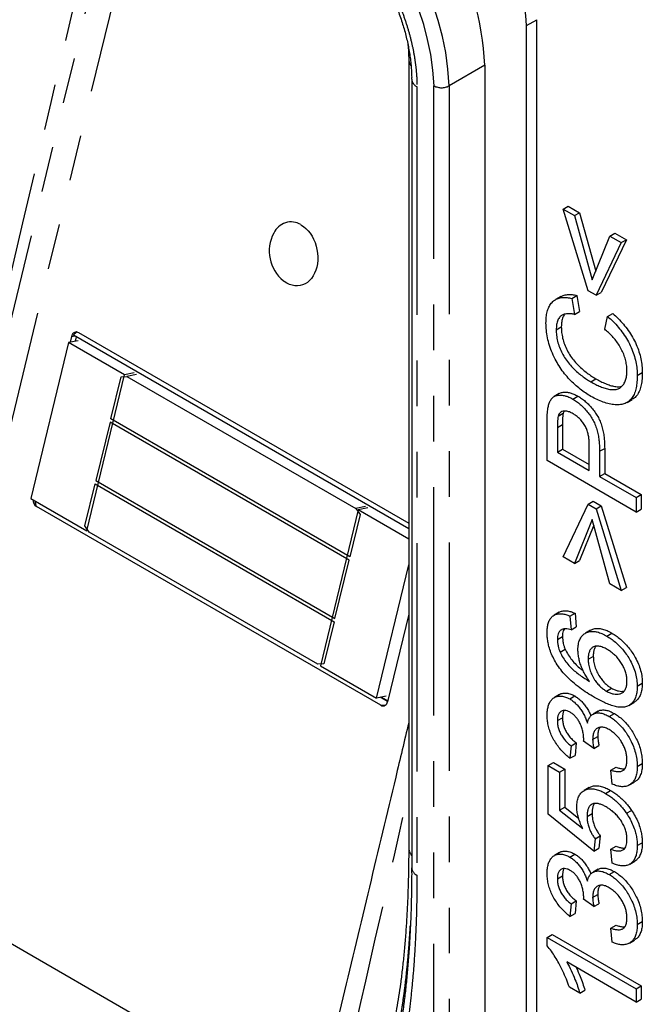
# Model space of a CAD drawing. Extents: x 5 to 844, y 5 to 589.
# Tile 16 of 25: x 307 to 324, y 415 to 443. Entities that reach past the tile are written whole.
import ezdxf

# ---------------------------------------------------------------- set-up
doc = ezdxf.new("R2010")
doc.units = 0
doc.linetypes.add('SLD-DURCHGEHEND', pattern=[0])
doc.linetypes.add('SLD-PHANTOM', pattern=[12.7, 6.35, -1.27, 1.27, -1.27, 1.27, -1.27])
doc.layers.get('0').update_dxf_attribs({"linetype": 'CONTINUOUS'})

msp = doc.modelspace()

# ---------------------------------------------------------------- linework, layer by layer
at = {"color": 7, "linetype": 'SLD-PHANTOM'}
for p, q in [((302.41, 418.335), (309.393, 447.184)), ((310.052, 447.043), (305.459, 428.067)), ((320.662, 442.706), (320.955, 442.863)), ((319.505, 441.594), (318.516, 441.023)), ((317.617, 441.002), (317.617, 419.064)), ((318.091, 410.811), (318.091, 441.023)), ((318.516, 441.023), (318.516, 410.811)), ((308.016, 434.055), (308.094, 434.07)), ((321.523, 431.518), (321.665, 431.6)), ((322.697, 430.858), (322.839, 430.94))]:
    msp.add_line(p, q, dxfattribs=at)
at = {"color": 7, "linetype": 'SLD-DURCHGEHEND'}
for p, q in [((320.662, 408.935), (320.662, 442.706)), ((320.955, 409.093), (320.955, 442.863)), ((317.388, 441.782), (317.388, 419.844)), ((319.505, 441.594), (319.505, 411.382)), ((317.471, 441.206), (317.471, 419.268)), ((321.682, 437.596), (321.823, 437.678)), ((321.823, 437.678), (322.141, 437.494)), ((322.38, 435.324), (321.682, 437.596)), ((321.682, 437.596), (321.999, 437.413)), ((321.999, 437.413), (322.141, 437.494)), ((321.999, 437.413), (322.491, 435.627)), ((322.141, 437.494), (322.589, 435.868)), ((322.983, 436.845), (323.124, 436.927)), ((323.124, 436.927), (323.442, 436.743)), ((322.491, 435.627), (322.983, 436.845)), ((323.3, 436.662), (322.602, 435.196)), ((323.442, 436.743), (322.744, 435.278)), ((322.983, 436.845), (323.3, 436.662)), ((323.3, 436.662), (323.442, 436.743)), ((322.602, 435.196), (322.38, 435.324)), ((322.602, 435.196), (322.744, 435.278)), ((321.615, 435.16), (321.474, 435.078)), ((321.925, 435.111), (322.067, 435.192)), ((321.925, 435.111), (322, 434.664)), ((322.067, 435.192), (322.142, 434.746)), ((322, 434.664), (322.142, 434.746)), ((322.921, 434.609), (323.062, 434.691)), ((322.839, 434.253), (322.921, 434.609)), ((308.204, 434.163), (317.388, 428.861)), ((321.492, 434.24), (321.633, 434.322)), ((307.923, 433.88), (306.874, 429.547)), ((308.192, 433.934), (307.923, 433.88)), ((309.479, 432.982), (307.923, 433.88)), ((307.976, 433.89), (308.016, 434.055)), ((317.388, 428.705), (308.062, 434.089)), ((308.138, 434.045), (308.107, 433.917)), ((309.748, 433.036), (309.479, 432.982)), ((323.744, 432.967), (323.886, 433.049)), ((308.43, 428.649), (309.479, 432.982)), ((309.102, 431.759), (309.386, 432.932)), ((309.386, 432.932), (309.549, 432.941)), ((309.818, 432.995), (309.549, 432.941)), ((309.549, 432.941), (315.913, 429.267)), ((322.455, 432.789), (322.597, 432.871)), ((321.576, 432.463), (321.435, 432.382)), ((321.949, 432.312), (322.091, 432.394)), ((323.465, 432.219), (323.607, 432.3)), ((321.545, 431.835), (321.687, 431.917)), ((321.713, 431.972), (321.687, 431.917)), ((309.08, 431.668), (308.687, 430.043)), ((315.727, 427.831), (309.08, 431.668)), ((315.749, 427.922), (309.102, 431.759)), ((321.238, 430.598), (321.238, 431.648)), ((321.523, 431.518), (321.523, 430.836)), ((321.665, 431.6), (321.665, 430.918)), ((321.523, 430.836), (321.665, 430.918)), ((321.523, 430.836), (322.412, 430.323)), ((321.665, 430.918), (322.412, 430.486)), ((322.412, 430.323), (322.412, 431.012)), ((322.697, 430.858), (322.697, 430.158)), ((322.839, 430.94), (322.839, 430.24)), ((323.713, 429.169), (321.238, 430.598)), ((308.687, 430.043), (315.334, 426.206)), ((322.697, 430.158), (322.839, 430.24)), ((322.697, 430.158), (323.713, 429.572)), ((322.839, 430.24), (323.854, 429.654)), ((308.381, 428.78), (308.665, 429.953)), ((308.665, 429.953), (315.312, 426.116)), ((306.874, 429.547), (308.43, 428.649)), ((322.38, 429.389), (322.522, 429.47)), ((322.522, 429.47), (322.744, 429.342)), ((323.713, 429.572), (323.854, 429.654)), ((323.713, 429.572), (323.713, 429.169)), ((323.854, 429.654), (323.854, 429.251)), ((316.614, 423.793), (307.032, 429.324)), ((315.984, 429.226), (314.935, 424.893)), ((316.182, 429.321), (315.913, 429.267)), ((315.913, 429.267), (316.033, 429.095)), ((316.253, 429.281), (315.984, 429.226)), ((317.388, 428.416), (315.984, 429.226)), ((321.682, 427.923), (322.38, 429.389)), ((322.38, 429.389), (322.602, 429.261)), ((322.602, 429.261), (322.744, 429.342)), ((322.602, 429.261), (323.3, 426.989)), ((322.744, 429.342), (323.442, 427.071)), ((323.713, 429.169), (323.854, 429.251)), ((316.033, 429.095), (315.749, 427.922)), ((322.491, 428.958), (321.999, 427.74)), ((322.983, 427.172), (322.491, 428.958)), ((308.5, 428.608), (308.381, 428.78)), ((308.467, 428.656), (308.43, 428.649)), ((322.535, 428.799), (322.141, 427.822)), ((314.864, 424.934), (308.5, 428.608)), ((315.334, 426.206), (315.727, 427.831)), ((321.999, 427.74), (321.682, 427.923)), ((321.999, 427.74), (322.141, 427.822)), ((316.491, 423.995), (317.388, 427.701)), ((323.3, 426.989), (322.983, 427.172)), ((323.3, 426.989), (323.442, 427.071)), ((317.388, 426.326), (316.799, 423.892)), ((321.575, 426.38), (321.433, 426.298)), ((321.872, 426.274), (322.014, 426.356)), ((321.872, 426.274), (321.904, 425.89)), ((322.014, 426.356), (322.046, 425.971)), ((315.312, 426.116), (315.028, 424.943)), ((321.904, 425.89), (322.046, 425.971)), ((321.523, 425.627), (321.665, 425.708)), ((322.447, 425.881), (322.305, 425.799)), ((322.898, 425.719), (323.039, 425.801)), ((321.597, 425.272), (321.738, 425.354)), ((322.38, 425.072), (322.522, 425.154)), ((315.028, 424.943), (314.864, 424.934)), ((314.935, 424.893), (316.491, 423.995)), ((322.891, 424.184), (323.033, 424.266)), ((323.744, 424.327), (323.886, 424.409)), ((316.76, 424.049), (316.491, 423.995)), ((316.801, 423.9), (316.598, 424.017)), ((316.628, 424.023), (316.805, 423.92)), ((321.583, 424.093), (321.441, 424.012)), ((321.867, 423.969), (322.008, 424.051)), ((323.512, 423.786), (323.653, 423.868)), ((321.523, 423.366), (321.665, 423.448)), ((322.657, 423.627), (322.515, 423.545)), ((322.968, 423.48), (323.11, 423.562)), ((322.505, 422.845), (322.646, 422.927)), ((321.904, 422.665), (321.872, 422.317)), ((321.904, 422.665), (322.046, 422.747)), ((322.046, 422.747), (322.014, 422.399)), ((322.539, 422.589), (322.253, 422.791)), ((322.539, 422.589), (322.68, 422.67)), ((321.872, 422.317), (322.014, 422.399)), ((321.27, 422.116), (321.411, 422.197)), ((321.27, 420.76), (321.27, 422.116)), ((321.27, 422.116), (321.587, 421.933)), ((321.411, 422.197), (321.728, 422.014)), ((323.015, 421.988), (323.156, 422.069)), ((323.744, 422.089), (323.886, 422.171)), ((321.587, 421.933), (321.728, 422.014)), ((321.587, 421.933), (321.587, 420.876)), ((321.728, 422.014), (321.728, 420.958)), ((323.046, 421.603), (323.015, 421.988)), ((323.528, 421.576), (323.67, 421.658)), ((322.409, 421.504), (322.268, 421.422)), ((322.864, 421.342), (323.005, 421.423)), ((322.539, 419.734), (321.27, 420.76)), ((321.587, 420.876), (321.728, 420.958)), ((321.587, 420.876), (322.228, 420.361)), ((321.728, 420.958), (322.117, 420.645)), ((322.348, 420.699), (322.49, 420.781)), ((323.444, 420.788), (323.585, 420.87)), ((322.57, 420.082), (322.712, 420.164)), ((322.712, 420.164), (322.68, 419.816)), ((322.57, 420.082), (322.539, 419.734)), ((323.015, 419.789), (323.156, 419.871)), ((323.744, 419.889), (323.886, 419.971)), ((321.583, 419.697), (321.441, 419.615)), ((321.867, 419.572), (322.008, 419.654)), ((322.539, 419.734), (322.68, 419.816)), ((323.046, 419.405), (323.015, 419.789)), ((323.535, 419.372), (323.676, 419.454)), ((321.523, 418.969), (321.665, 419.051)), ((322.657, 419.23), (322.515, 419.148)), ((322.968, 419.083), (323.11, 419.165)), ((303.215, 418.964), (314.728, 412.318)), ((322.505, 418.448), (322.646, 418.53)), ((321.904, 418.269), (321.872, 417.921)), ((321.904, 418.269), (322.046, 418.35)), ((322.046, 418.35), (322.014, 418.002)), ((322.539, 418.192), (322.253, 418.395)), ((322.539, 418.192), (322.68, 418.274)), ((321.872, 417.921), (322.014, 418.002)), ((323.744, 417.692), (323.886, 417.774)), ((321.238, 417.334), (321.379, 417.416)), ((321.379, 417.416), (323.854, 415.987)), ((323.015, 417.591), (323.156, 417.673)), ((323.046, 417.206), (323.015, 417.591)), ((321.238, 417.098), (321.238, 417.334)), ((321.238, 417.334), (323.713, 415.906)), ((323.528, 417.179), (323.67, 417.261)), ((323.713, 415.539), (321.784, 416.652)), ((322.149, 415.782), (321.857, 415.951)), ((322.149, 415.782), (322.291, 415.864)), ((323.713, 415.906), (323.854, 415.987)), ((323.713, 415.906), (323.713, 415.539)), ((323.854, 415.987), (323.854, 415.621)), ((323.713, 415.539), (323.854, 415.621))]:
    msp.add_line(p, q, dxfattribs=at)
at = {"color": 7, "linetype": 'SLD-DURCHGEHEND', "flags": 128}
msp.add_lwpolyline([(314.389, 437.161), (314.459, 437.115), (314.526, 437.059), (314.588, 436.994), (314.646, 436.921), (314.698, 436.841), (314.743, 436.755), (314.782, 436.664), (314.813, 436.568), (314.836, 436.47), (314.851, 436.37), (314.858, 436.27), (314.857, 436.171), (314.847, 436.075), (314.829, 435.981), (314.803, 435.893), (314.769, 435.81), (314.728, 435.734), (314.681, 435.665), (314.627, 435.606), (314.568, 435.555), (314.504, 435.515), (314.436, 435.485), (314.365, 435.465), (314.292, 435.457), (314.217, 435.461), (314.143, 435.475), (314.069, 435.5), (313.996, 435.536), (313.926, 435.583), (313.903, 435.6)], dxfattribs=at)
at = {"color": 7, "linetype": 'SLD-DURCHGEHEND'}
for centre, radius, start, end in [((311.837, 441.25), 7.676, 2.574, 57.426), ((316.357, 442.559), 4.308, 1.9565, 31.1437), ((314.116, 436.71), 0.528, 58.8527, 155.7813), ((314.569, 436.425), 1.06, 151.7799, 231.0693), ((307.17, 429.523), 0.241, 181.8294, 235.321), ((316.674, 423.904), 0.126, 241.3854, 354.8418)]:
    msp.add_arc(centre, radius, start, end, dxfattribs=at)
at = {"color": 7, "linetype": 'SLD-PHANTOM'}
for centre, radius, start, end in [((310.847, 440.678), 7.676, 2.574, 57.426), ((310.876, 440.694), 7.223, 2.6055, 57.3945), ((317.757, 441.787), 0.369, 180.801, 213.2822), ((317.719, 441.229), 0.249, 185.1943, 245.9546), ((318.303, 441.432), 0.461, 242.6097, 297.3903), ((317.765, 419.85), 0.378, 180.9204, 218.7071), ((317.719, 419.292), 0.249, 185.382, 245.9381)]:
    msp.add_arc(centre, radius, start, end, dxfattribs=at)
for centre, major_axis, ratio, start_param, end_param in [((296.246, 411.798), (24.008, 93.334), 0.021283, 4.810874, 5.108764), ((297.215, 411.171), (23.076, 94.019), 0.031922, 4.814749, 5.11264), ((311.474, 403.007), (21.847, 94.582), 0.017128, 4.811571, 4.911694)]:
    msp.add_ellipse(centre, major_axis=major_axis, ratio=ratio, start_param=start_param, end_param=end_param, dxfattribs=at)
for points, knots in [([(314.594, 446.369), (314.658, 446.331), (314.786, 446.254), (314.997, 446.108), (315.225, 445.931), (315.469, 445.716), (315.707, 445.482), (315.937, 445.23), (316.157, 444.961), (316.366, 444.676), (316.563, 444.379), (316.751, 444.062), (316.929, 443.725), (317.092, 443.371), (317.237, 443.008), (317.36, 442.64), (317.461, 442.269), (317.538, 441.902), (317.586, 441.569), (317.613, 441.268), (317.616, 441.091), (317.617, 441.002)], [0, 0, 0, 0, 0.03965, 0.0793, 0.131143, 0.183175, 0.235204, 0.287045, 0.339023, 0.391188, 0.443357, 0.49534, 0.552636, 0.610053, 0.667357, 0.726814, 0.786513, 0.846225, 0.905699, 0.952849, 1, 1, 1, 1]), ([(317.617, 419.064), (317.616, 418.838), (317.614, 418.386), (317.595, 417.716), (317.564, 417.054), (317.519, 416.398), (317.459, 415.751), (317.383, 415.113), (317.305, 414.592), (317.232, 414.183), (317.169, 413.866), (317.094, 413.53), (317.004, 413.178), (316.908, 412.854), (316.812, 412.569), (316.716, 412.319), (316.609, 412.076), (316.489, 411.842), (316.37, 411.646), (316.254, 411.487), (316.146, 411.36), (316.029, 411.246), (315.912, 411.157), (315.801, 411.091), (315.696, 411.045), (315.583, 411.012), (315.479, 410.995), (315.411, 410.995), (315.386, 410.994)], [0, 0, 0, 0, 0.067833, 0.135727, 0.203653, 0.271647, 0.340096, 0.408595, 0.477277, 0.511653, 0.546041, 0.585069, 0.628029, 0.671032, 0.703086, 0.735138, 0.768272, 0.801403, 0.834842, 0.857384, 0.879922, 0.902628, 0.925327, 0.941399, 0.957468, 0.973732, 0.989991, 1, 1, 1, 1]), ([(315.549, 411.9), (315.554, 411.9), (315.59, 411.9), (315.655, 411.907), (315.741, 411.929), (315.833, 411.968), (315.931, 412.027), (316.031, 412.107), (316.137, 412.213), (316.245, 412.348), (316.354, 412.513), (316.455, 412.693), (316.548, 412.885), (316.664, 413.158), (316.794, 413.524), (316.924, 413.977), (317.033, 414.435), (317.123, 414.889), (317.201, 415.351), (317.268, 415.82), (317.33, 416.346), (317.382, 416.902), (317.422, 417.439), (317.438, 417.765), (317.445, 417.904)], [0, 0, 0, 0, 0.002473, 0.018273, 0.034237, 0.050295, 0.07377, 0.097412, 0.121162, 0.154845, 0.189125, 0.223499, 0.258976, 0.294504, 0.367327, 0.441922, 0.509921, 0.577999, 0.645145, 0.712336, 0.779328, 0.868123, 0.943848, 1, 1, 1, 1])]:
    msp.add_open_spline(points, degree=3, knots=knots, dxfattribs=at)
at = {"color": 7, "linetype": 'SLD-DURCHGEHEND'}
for points, knots in [([(314.697, 446.139), (314.7, 446.137), (314.746, 446.112), (314.837, 446.055), (314.969, 445.968), (315.101, 445.872), (315.232, 445.769), (315.363, 445.66), (315.491, 445.544), (315.617, 445.422), (315.741, 445.294), (315.863, 445.16), (315.983, 445.02), (316.101, 444.873), (316.216, 444.721), (316.328, 444.564), (316.436, 444.402), (316.54, 444.237), (316.64, 444.069), (316.734, 443.899), (316.822, 443.726), (316.906, 443.551), (316.985, 443.374), (317.059, 443.195), (317.128, 443.014), (317.19, 442.832), (317.247, 442.651), (317.298, 442.47), (317.342, 442.29), (317.379, 442.113), (317.411, 441.938), (317.435, 441.764), (317.454, 441.593), (317.466, 441.425), (317.471, 441.296), (317.47, 441.225), (317.47, 441.207)], [0, 0, 0, 0, 0.002133, 0.032433, 0.06283, 0.093268, 0.123674, 0.153983, 0.184136, 0.214089, 0.243817, 0.273624, 0.303709, 0.334027, 0.364527, 0.395155, 0.425855, 0.456566, 0.487217, 0.517757, 0.548159, 0.578771, 0.609613, 0.640669, 0.671912, 0.703305, 0.734806, 0.766366, 0.797927, 0.829421, 0.860851, 0.892734, 0.924673, 0.956722, 0.988867, 1, 1, 1, 1]), ([(317.363, 442.184), (317.368, 442.142), (317.378, 442.052), (317.386, 441.917), (317.387, 441.827), (317.388, 441.782)], [0, 0, 0, 0, 0.299467, 0.645087, 1, 1, 1, 1]), ([(321.617, 435.157), (321.64, 435.17), (321.696, 435.202), (321.804, 435.22), (321.931, 435.221), (322.022, 435.202), (322.067, 435.192)], [0, 0, 0, 0, 0.185252, 0.456779, 0.728368, 1, 1, 1, 1]), ([(321.206, 434.424), (321.208, 434.479), (321.211, 434.589), (321.237, 434.739), (321.283, 434.872), (321.351, 434.981), (321.439, 435.062), (321.543, 435.116), (321.662, 435.139), (321.79, 435.139), (321.88, 435.12), (321.925, 435.111)], [0, 0, 0, 0, 0.112018, 0.224024, 0.336012, 0.448008, 0.559987, 0.669971, 0.779958, 0.88997, 1, 1, 1, 1]), ([(322, 434.664), (321.969, 434.67), (321.907, 434.683), (321.818, 434.688), (321.734, 434.679), (321.657, 434.652), (321.587, 434.598), (321.531, 434.509), (321.497, 434.385), (321.493, 434.288), (321.492, 434.24)], [0, 0, 0, 0, 0.112093, 0.224182, 0.336234, 0.448251, 0.560223, 0.706747, 0.853308, 1, 1, 1, 1]), ([(321.734, 434.675), (321.713, 434.647), (321.671, 434.59), (321.638, 434.466), (321.635, 434.37), (321.633, 434.322)], [0, 0, 0, 0, 0.319552, 0.659625, 1, 1, 1, 1]), ([(323.062, 434.691), (323.113, 434.645), (323.215, 434.553), (323.361, 434.394), (323.497, 434.22), (323.618, 434.031), (323.718, 433.831), (323.797, 433.628), (323.85, 433.427), (323.881, 433.232), (323.884, 433.11), (323.886, 433.049)], [0, 0, 0, 0, 0.112028, 0.224063, 0.336057, 0.448035, 0.560013, 0.670002, 0.779964, 0.889977, 1, 1, 1, 1]), ([(322.457, 432.386), (322.406, 432.416), (322.304, 432.477), (322.153, 432.588), (322.004, 432.713), (321.859, 432.855), (321.723, 433.013), (321.596, 433.185), (321.48, 433.376), (321.382, 433.584), (321.303, 433.801), (321.246, 434.017), (321.212, 434.227), (321.208, 434.359), (321.206, 434.424)], [0, 0, 0, 0, 0.080039, 0.160064, 0.240086, 0.320097, 0.400095, 0.480086, 0.560067, 0.648036, 0.736025, 0.824008, 0.911992, 1, 1, 1, 1]), ([(322.921, 434.609), (322.972, 434.563), (323.074, 434.471), (323.219, 434.313), (323.355, 434.139), (323.477, 433.949), (323.577, 433.749), (323.655, 433.546), (323.709, 433.345), (323.739, 433.15), (323.743, 433.028), (323.744, 432.967)], [0, 0, 0, 0, 0.112028, 0.224063, 0.336057, 0.448035, 0.560013, 0.670002, 0.779964, 0.889977, 1, 1, 1, 1]), ([(308.016, 434.055), (308.022, 434.073), (308.034, 434.11), (308.066, 434.15), (308.106, 434.176), (308.154, 434.184), (308.187, 434.17), (308.204, 434.163)], [0, 0, 0, 0, 0.198103, 0.394325, 0.577473, 0.790302, 1, 1, 1, 1]), ([(308.155, 434.179), (308.153, 434.177), (308.144, 434.173), (308.128, 434.156), (308.106, 434.133), (308.085, 434.109), (308.069, 434.096), (308.062, 434.089)], [0, 0, 0, 0, 0.136111, 0.399959, 0.59925, 0.799671, 1, 1, 1, 1]), ([(321.492, 434.24), (321.493, 434.189), (321.496, 434.086), (321.525, 433.922), (321.576, 433.752), (321.652, 433.585), (321.746, 433.425), (321.854, 433.281), (321.97, 433.157), (322.089, 433.05), (322.21, 432.952), (322.332, 432.864), (322.414, 432.814), (322.455, 432.789)], [0, 0, 0, 0, 0.093339, 0.18664, 0.279916, 0.373184, 0.466478, 0.559771, 0.647756, 0.735813, 0.823875, 0.911939, 1, 1, 1, 1]), ([(321.633, 434.322), (321.635, 434.27), (321.638, 434.168), (321.667, 434.003), (321.717, 433.834), (321.794, 433.666), (321.887, 433.506), (321.995, 433.363), (322.112, 433.239), (322.23, 433.132), (322.351, 433.034), (322.474, 432.945), (322.556, 432.896), (322.597, 432.871)], [0, 0, 0, 0, 0.093339, 0.18664, 0.279916, 0.373184, 0.466478, 0.559771, 0.647756, 0.735813, 0.823875, 0.911939, 1, 1, 1, 1]), ([(323.459, 433.094), (323.457, 433.139), (323.455, 433.228), (323.429, 433.372), (323.385, 433.52), (323.322, 433.666), (323.244, 433.807), (323.153, 433.937), (323.053, 434.054), (322.948, 434.161), (322.876, 434.223), (322.839, 434.253)], [0, 0, 0, 0, 0.112008, 0.223981, 0.335967, 0.44794, 0.559908, 0.669908, 0.779894, 0.88994, 1, 1, 1, 1]), ([(322.455, 432.789), (322.5, 432.765), (322.589, 432.715), (322.721, 432.655), (322.852, 432.608), (322.98, 432.577), (323.103, 432.568), (323.212, 432.589), (323.303, 432.642), (323.371, 432.726), (323.422, 432.829), (323.454, 432.952), (323.457, 433.047), (323.459, 433.094)], [0, 0, 0, 0, 0.0934, 0.186781, 0.280179, 0.373573, 0.466908, 0.560173, 0.648124, 0.736066, 0.824028, 0.912006, 1, 1, 1, 1]), ([(323.886, 433.049), (323.885, 432.989), (323.883, 432.87), (323.859, 432.704), (323.818, 432.553), (323.751, 432.428), (323.679, 432.344), (323.623, 432.314), (323.604, 432.304)], [0, 0, 0, 0, 0.182254, 0.364489, 0.546646, 0.72875, 0.910864, 1, 1, 1, 1]), ([(323.744, 432.967), (323.743, 432.907), (323.741, 432.788), (323.718, 432.623), (323.677, 432.472), (323.611, 432.345), (323.52, 432.249), (323.409, 432.185), (323.278, 432.151), (323.129, 432.149), (322.967, 432.174), (322.8, 432.222), (322.629, 432.291), (322.514, 432.354), (322.457, 432.386)], [0, 0, 0, 0, 0.080029, 0.160051, 0.240037, 0.320001, 0.399968, 0.479935, 0.559927, 0.647913, 0.735928, 0.82395, 0.911975, 1, 1, 1, 1]), ([(322.597, 432.871), (322.641, 432.846), (322.73, 432.797), (322.863, 432.737), (322.994, 432.689), (323.121, 432.66), (323.233, 432.648), (323.294, 432.664), (323.319, 432.67)], [0, 0, 0, 0, 0.175764, 0.351494, 0.527253, 0.703006, 0.878648, 1, 1, 1, 1]), ([(321.578, 432.461), (321.583, 432.465), (321.612, 432.488), (321.68, 432.501), (321.776, 432.505), (321.877, 432.488), (321.983, 432.452), (322.055, 432.413), (322.091, 432.394)], [0, 0, 0, 0, 0.044651, 0.238455, 0.428847, 0.619167, 0.809617, 1, 1, 1, 1]), ([(321.261, 432.058), (321.268, 432.095), (321.283, 432.17), (321.322, 432.266), (321.377, 432.343), (321.451, 432.396), (321.538, 432.421), (321.634, 432.423), (321.736, 432.406), (321.842, 432.37), (321.913, 432.332), (321.949, 432.312)], [0, 0, 0, 0, 0.112001, 0.224072, 0.336005, 0.447925, 0.55992, 0.669943, 0.779925, 0.889982, 1, 1, 1, 1]), ([(321.949, 432.312), (321.985, 432.291), (322.055, 432.247), (322.16, 432.166), (322.261, 432.07), (322.357, 431.961), (322.445, 431.842), (322.525, 431.714), (322.588, 431.573), (322.634, 431.427), (322.665, 431.279), (322.686, 431.134), (322.695, 430.994), (322.697, 430.904), (322.697, 430.858)], [0, 0, 0, 0, 0.0800044, 0.160021, 0.2400199, 0.3199941, 0.3999919, 0.4799709, 0.5599182, 0.6479133, 0.7359068, 0.8239378, 0.9119676, 1, 1, 1, 1]), ([(322.091, 432.394), (322.126, 432.372), (322.197, 432.329), (322.301, 432.247), (322.403, 432.151), (322.499, 432.043), (322.586, 431.923), (322.666, 431.796), (322.729, 431.655), (322.776, 431.508), (322.807, 431.36), (322.827, 431.216), (322.837, 431.076), (322.838, 430.985), (322.839, 430.94)], [0, 0, 0, 0, 0.0800044, 0.160021, 0.2400199, 0.3199941, 0.3999919, 0.4799709, 0.5599182, 0.6479133, 0.7359068, 0.8239378, 0.9119676, 1, 1, 1, 1]), ([(321.238, 431.648), (321.238, 431.727), (321.239, 431.868), (321.254, 432), (321.261, 432.058)], [0, 0, 0, 0, 0.560101, 1, 1, 1, 1]), ([(321.959, 431.903), (321.926, 431.921), (321.86, 431.956), (321.765, 431.98), (321.684, 431.976), (321.62, 431.948), (321.572, 431.904), (321.554, 431.858), (321.545, 431.835)], [0, 0, 0, 0, 0.186683, 0.373405, 0.559945, 0.706666, 0.85333, 1, 1, 1, 1]), ([(321.687, 431.917), (321.681, 431.889), (321.671, 431.835), (321.666, 431.727), (321.665, 431.648), (321.665, 431.6)], [0, 0, 0, 0, 0.279849, 0.559896, 1, 1, 1, 1]), ([(321.545, 431.835), (321.54, 431.808), (321.53, 431.753), (321.525, 431.646), (321.524, 431.567), (321.523, 431.518)], [0, 0, 0, 0, 0.279849, 0.559896, 1, 1, 1, 1]), ([(322.412, 431.012), (322.411, 431.048), (322.41, 431.119), (322.4, 431.229), (322.379, 431.344), (322.345, 431.462), (322.29, 431.578), (322.219, 431.684), (322.137, 431.774), (322.049, 431.848), (321.989, 431.885), (321.959, 431.903)], [0, 0, 0, 0, 0.1121104, 0.2242014, 0.3362602, 0.4482551, 0.560106, 0.670017, 0.7799746, 0.8899563, 1, 1, 1, 1]), ([(307.032, 429.324), (307.032, 429.325), (307.029, 429.331), (307.024, 429.346), (307.018, 429.372), (307.011, 429.406), (307.007, 429.441), (307.003, 429.466), (307.002, 429.473)], [0, 0, 0, 0, 0.0136099, 0.2271866, 0.4235473, 0.6249142, 0.9051092, 1, 1, 1, 1]), ([(321.238, 425.816), (321.239, 425.861), (321.241, 425.951), (321.266, 426.071), (321.308, 426.175), (321.37, 426.257), (321.449, 426.312), (321.543, 426.34), (321.647, 426.341), (321.757, 426.32), (321.834, 426.29), (321.872, 426.274)], [0, 0, 0, 0, 0.112035, 0.22406, 0.336037, 0.447986, 0.559965, 0.66994, 0.779933, 0.88995, 1, 1, 1, 1]), ([(321.576, 426.377), (321.582, 426.382), (321.613, 426.405), (321.685, 426.42), (321.788, 426.423), (321.899, 426.401), (321.976, 426.371), (322.014, 426.356)], [0, 0, 0, 0, 0.052583, 0.289363, 0.526185, 0.763057, 1, 1, 1, 1]), ([(321.65, 425.904), (321.629, 425.889), (321.586, 425.861), (321.547, 425.79), (321.526, 425.711), (321.524, 425.655), (321.523, 425.627)], [0, 0, 0, 0, 0.279961, 0.559778, 0.779864, 1, 1, 1, 1]), ([(321.904, 425.89), (321.879, 425.897), (321.828, 425.912), (321.759, 425.921), (321.699, 425.921), (321.666, 425.91), (321.65, 425.904)], [0, 0, 0, 0, 0.280032, 0.559979, 0.780069, 1, 1, 1, 1]), ([(321.721, 425.919), (321.709, 425.901), (321.685, 425.866), (321.668, 425.792), (321.666, 425.736), (321.665, 425.708)], [0, 0, 0, 0, 0.32463, 0.662278, 1, 1, 1, 1]), ([(322.448, 425.879), (322.476, 425.894), (322.537, 425.925), (322.649, 425.936), (322.774, 425.917), (322.906, 425.873), (322.995, 425.825), (323.039, 425.801)], [0, 0, 0, 0, 0.1804824, 0.3853069, 0.5901655, 0.7950636, 1, 1, 1, 1]), ([(321.519, 424.921), (321.486, 424.975), (321.42, 425.083), (321.342, 425.255), (321.289, 425.416), (321.257, 425.563), (321.241, 425.692), (321.239, 425.775), (321.238, 425.816)], [0, 0, 0, 0, 0.186616, 0.373259, 0.559862, 0.706563, 0.853278, 1, 1, 1, 1]), ([(321.523, 425.627), (321.524, 425.596), (321.526, 425.533), (321.544, 425.44), (321.567, 425.353), (321.587, 425.299), (321.597, 425.272)], [0, 0, 0, 0, 0.279921, 0.56004, 0.779911, 1, 1, 1, 1]), ([(321.665, 425.708), (321.666, 425.677), (321.668, 425.615), (321.685, 425.522), (321.708, 425.435), (321.728, 425.381), (321.738, 425.354)], [0, 0, 0, 0, 0.279921, 0.56004, 0.779911, 1, 1, 1, 1]), ([(322.095, 425.338), (322.097, 425.39), (322.101, 425.492), (322.14, 425.621), (322.204, 425.724), (322.29, 425.796), (322.391, 425.841), (322.507, 425.855), (322.633, 425.836), (322.764, 425.791), (322.853, 425.743), (322.898, 425.719)], [0, 0, 0, 0, 0.1119941, 0.2239832, 0.3359503, 0.4479288, 0.559916, 0.6699075, 0.7799174, 0.8899484, 1, 1, 1, 1]), ([(322.898, 425.719), (322.938, 425.694), (323.018, 425.645), (323.137, 425.551), (323.252, 425.442), (323.361, 425.32), (323.462, 425.185), (323.558, 425.031), (323.64, 424.859), (323.701, 424.675), (323.739, 424.494), (323.743, 424.383), (323.744, 424.327)], [0, 0, 0, 0, 0.093398, 0.186803, 0.280185, 0.373585, 0.466912, 0.560202, 0.670125, 0.780076, 0.890027, 1, 1, 1, 1]), ([(323.039, 425.801), (323.079, 425.776), (323.16, 425.727), (323.278, 425.632), (323.393, 425.523), (323.503, 425.401), (323.604, 425.266), (323.699, 425.113), (323.781, 424.941), (323.843, 424.757), (323.88, 424.576), (323.884, 424.464), (323.886, 424.409)], [0, 0, 0, 0, 0.093398, 0.186803, 0.280185, 0.373585, 0.466912, 0.560202, 0.670125, 0.780076, 0.890027, 1, 1, 1, 1]), ([(321.738, 425.354), (321.766, 425.301), (321.822, 425.195), (321.928, 425.051), (322.042, 424.919), (322.149, 424.821), (322.216, 424.771), (322.241, 424.752)], [0, 0, 0, 0, 0.216905, 0.433998, 0.651049, 0.868037, 1, 1, 1, 1]), ([(322.908, 425.347), (322.869, 425.368), (322.792, 425.409), (322.679, 425.441), (322.576, 425.441), (322.494, 425.406), (322.438, 425.344), (322.403, 425.267), (322.383, 425.175), (322.381, 425.106), (322.38, 425.072)], [0, 0, 0, 0, 0.140081, 0.280073, 0.419945, 0.559813, 0.669829, 0.779839, 0.889928, 1, 1, 1, 1]), ([(322.594, 425.435), (322.59, 425.431), (322.568, 425.408), (322.545, 425.347), (322.524, 425.257), (322.522, 425.188), (322.522, 425.154)], [0, 0, 0, 0, 0.071782, 0.381055, 0.690553, 1, 1, 1, 1]), ([(323.459, 424.464), (323.457, 424.5), (323.455, 424.574), (323.431, 424.692), (323.388, 424.813), (323.329, 424.931), (323.257, 425.04), (323.177, 425.139), (323.089, 425.22), (322.999, 425.292), (322.938, 425.329), (322.908, 425.347)], [0, 0, 0, 0, 0.112012, 0.223978, 0.335927, 0.44788, 0.559846, 0.669835, 0.779882, 0.889932, 1, 1, 1, 1]), ([(321.597, 425.272), (321.625, 425.219), (321.68, 425.113), (321.787, 424.969), (321.9, 424.837), (322.025, 424.724), (322.155, 424.626), (322.288, 424.535), (322.376, 424.482), (322.421, 424.456)], [0, 0, 0, 0, 0.1398968, 0.279915, 0.4199056, 0.5598556, 0.706548, 0.8532666, 1, 1, 1, 1]), ([(322.421, 424.456), (322.394, 424.494), (322.339, 424.57), (322.268, 424.692), (322.207, 424.819), (322.158, 424.951), (322.123, 425.083), (322.099, 425.215), (322.096, 425.297), (322.095, 425.338)], [0, 0, 0, 0, 0.140018, 0.280039, 0.420014, 0.560045, 0.706645, 0.853376, 1, 1, 1, 1]), ([(322.38, 425.072), (322.382, 425.027), (322.386, 424.938), (322.421, 424.791), (322.479, 424.644), (322.551, 424.512), (322.632, 424.402), (322.714, 424.313), (322.802, 424.24), (322.862, 424.203), (322.891, 424.184)], [0, 0, 0, 0, 0.13998, 0.279907, 0.41985, 0.559813, 0.669824, 0.779845, 0.889914, 1, 1, 1, 1]), ([(322.522, 425.154), (322.524, 425.109), (322.528, 425.019), (322.562, 424.873), (322.621, 424.726), (322.693, 424.594), (322.774, 424.484), (322.856, 424.394), (322.943, 424.321), (323.003, 424.284), (323.033, 424.266)], [0, 0, 0, 0, 0.13998, 0.279907, 0.41985, 0.559813, 0.669824, 0.779845, 0.889914, 1, 1, 1, 1]), ([(322.554, 424.012), (322.486, 424.053), (322.351, 424.134), (322.148, 424.273), (321.962, 424.421), (321.795, 424.577), (321.648, 424.737), (321.562, 424.86), (321.519, 424.921)], [0, 0, 0, 0, 0.186737, 0.373448, 0.560137, 0.706816, 0.853432, 1, 1, 1, 1]), ([(323.744, 424.327), (323.743, 424.276), (323.74, 424.175), (323.71, 424.041), (323.66, 423.926), (323.588, 423.837), (323.499, 423.773), (323.394, 423.737), (323.271, 423.733), (323.137, 423.754), (322.993, 423.798), (322.848, 423.858), (322.701, 423.93), (322.603, 423.985), (322.554, 424.012)], [0, 0, 0, 0, 0.079999, 0.159987, 0.239968, 0.319926, 0.399909, 0.479884, 0.55988, 0.647883, 0.735904, 0.823934, 0.911966, 1, 1, 1, 1]), ([(322.891, 424.184), (322.924, 424.167), (322.988, 424.133), (323.083, 424.106), (323.173, 424.095), (323.256, 424.104), (323.33, 424.134), (323.389, 424.188), (323.43, 424.264), (323.455, 424.356), (323.458, 424.428), (323.459, 424.464)], [0, 0, 0, 0, 0.112014, 0.224044, 0.336066, 0.448081, 0.560054, 0.670018, 0.780005, 0.889982, 1, 1, 1, 1]), ([(323.033, 424.266), (323.065, 424.249), (323.13, 424.214), (323.224, 424.188), (323.309, 424.176), (323.359, 424.184), (323.381, 424.187)], [0, 0, 0, 0, 0.261747, 0.52353, 0.785296, 1, 1, 1, 1]), ([(323.886, 424.409), (323.884, 424.358), (323.881, 424.257), (323.851, 424.123), (323.801, 424.008), (323.735, 423.921), (323.678, 423.886), (323.652, 423.87)], [0, 0, 0, 0, 0.206806, 0.413585, 0.620345, 0.827046, 1, 1, 1, 1]), ([(321.238, 423.519), (321.239, 423.564), (321.242, 423.653), (321.268, 423.772), (321.31, 423.875), (321.369, 423.959), (321.445, 424.02), (321.537, 424.051), (321.64, 424.052), (321.751, 424.029), (321.828, 423.989), (321.867, 423.969)], [0, 0, 0, 0, 0.112023, 0.224082, 0.336075, 0.448094, 0.560068, 0.670051, 0.780041, 0.890026, 1, 1, 1, 1]), ([(321.583, 424.092), (321.585, 424.094), (321.612, 424.115), (321.679, 424.131), (321.781, 424.134), (321.893, 424.111), (321.97, 424.071), (322.008, 424.051)], [0, 0, 0, 0, 0.019689, 0.264767, 0.50986, 0.754942, 1, 1, 1, 1]), ([(322.008, 424.051), (322.038, 424.032), (322.097, 423.995), (322.183, 423.919), (322.264, 423.83), (322.339, 423.728), (322.403, 423.616), (322.442, 423.537), (322.456, 423.497), (322.456, 423.497)], [0, 0, 0, 0, 0.1639337, 0.3278677, 0.491804, 0.6557281, 0.8274318, 0.99921, 1, 1, 1, 1]), ([(316.718, 423.786), (316.699, 423.785), (316.665, 423.782), (316.63, 423.789), (316.615, 423.793), (316.614, 423.793)], [0, 0, 0, 0, 0.5570676, 0.9734655, 1, 1, 1, 1]), ([(321.867, 423.969), (321.897, 423.951), (321.956, 423.914), (322.042, 423.837), (322.122, 423.748), (322.197, 423.647), (322.262, 423.534), (322.317, 423.416), (322.344, 423.336), (322.358, 423.296)], [0, 0, 0, 0, 0.139997, 0.279993, 0.419992, 0.559981, 0.706613, 0.853308, 1, 1, 1, 1]), ([(321.872, 422.317), (321.834, 422.349), (321.757, 422.412), (321.645, 422.524), (321.541, 422.65), (321.447, 422.789), (321.369, 422.936), (321.308, 423.087), (321.266, 423.237), (321.242, 423.383), (321.239, 423.474), (321.238, 423.519)], [0, 0, 0, 0, 0.112047, 0.224062, 0.336071, 0.44805, 0.560024, 0.669995, 0.77999, 0.88999, 1, 1, 1, 1]), ([(321.877, 423.597), (321.85, 423.611), (321.796, 423.639), (321.719, 423.653), (321.65, 423.64), (321.594, 423.603), (321.552, 423.543), (321.527, 423.462), (321.525, 423.398), (321.523, 423.366)], [0, 0, 0, 0, 0.140027, 0.280023, 0.420004, 0.560006, 0.706585, 0.853229, 1, 1, 1, 1]), ([(321.714, 423.647), (321.708, 423.639), (321.687, 423.611), (321.669, 423.543), (321.666, 423.479), (321.665, 423.448)], [0, 0, 0, 0, 0.176177, 0.587911, 1, 1, 1, 1]), ([(321.665, 423.448), (321.666, 423.413), (321.669, 423.345), (321.693, 423.233), (321.735, 423.12), (321.795, 423.009), (321.871, 422.908), (321.956, 422.819), (322.016, 422.771), (322.046, 422.747)], [0, 0, 0, 0, 0.1400841, 0.280177, 0.4201795, 0.5600858, 0.7066113, 0.8532836, 1, 1, 1, 1]), ([(322.257, 422.842), (322.255, 422.879), (322.253, 422.953), (322.231, 423.073), (322.194, 423.194), (322.148, 423.308), (322.089, 423.407), (322.024, 423.486), (321.952, 423.551), (321.902, 423.581), (321.877, 423.597)], [0, 0, 0, 0, 0.140089, 0.280191, 0.420252, 0.560265, 0.67017, 0.780091, 0.890039, 1, 1, 1, 1]), ([(322.358, 423.296), (322.368, 423.333), (322.389, 423.408), (322.445, 423.496), (322.521, 423.555), (322.616, 423.585), (322.726, 423.581), (322.846, 423.545), (322.927, 423.502), (322.968, 423.48)], [0, 0, 0, 0, 0.140044, 0.280012, 0.419955, 0.559923, 0.706612, 0.853259, 1, 1, 1, 1]), ([(322.658, 423.625), (322.66, 423.627), (322.688, 423.65), (322.759, 423.665), (322.867, 423.663), (322.987, 423.627), (323.069, 423.583), (323.11, 423.562)], [0, 0, 0, 0, 0.024723, 0.260063, 0.506703, 0.753272, 1, 1, 1, 1]), ([(322.968, 423.48), (323.007, 423.456), (323.086, 423.408), (323.201, 423.31), (323.31, 423.198), (323.411, 423.069), (323.501, 422.929), (323.585, 422.774), (323.657, 422.605), (323.709, 422.426), (323.74, 422.252), (323.743, 422.143), (323.744, 422.089)], [0, 0, 0, 0, 0.0933451, 0.1866939, 0.2800401, 0.3733577, 0.4667046, 0.5600588, 0.6700128, 0.7799883, 0.8899802, 1, 1, 1, 1]), ([(323.11, 423.562), (323.149, 423.538), (323.227, 423.489), (323.342, 423.392), (323.452, 423.28), (323.552, 423.15), (323.642, 423.011), (323.727, 422.856), (323.798, 422.686), (323.85, 422.508), (323.881, 422.333), (323.884, 422.225), (323.886, 422.171)], [0, 0, 0, 0, 0.0933451, 0.1866939, 0.2800401, 0.3733577, 0.4667046, 0.5600588, 0.6700128, 0.7799883, 0.8899802, 1, 1, 1, 1]), ([(317.388, 423.308), (317.267, 422.803), (316.904, 421.279), (316.292, 418.728), (315.551, 415.649), (315.053, 413.589), (314.803, 412.556)], [0, 0, 0, 0, 0.14102, 0.4252735, 0.7117534, 1, 1, 1, 1]), ([(321.523, 423.366), (321.525, 423.332), (321.527, 423.263), (321.552, 423.151), (321.594, 423.038), (321.653, 422.927), (321.729, 422.826), (321.814, 422.737), (321.874, 422.689), (321.904, 422.665)], [0, 0, 0, 0, 0.1400841, 0.280177, 0.4201795, 0.5600858, 0.7066113, 0.8532836, 1, 1, 1, 1]), ([(322.966, 423.115), (322.931, 423.133), (322.863, 423.169), (322.764, 423.189), (322.676, 423.179), (322.601, 423.138), (322.544, 423.066), (322.51, 422.967), (322.507, 422.886), (322.505, 422.845)], [0, 0, 0, 0, 0.140072, 0.280057, 0.419983, 0.560023, 0.706629, 0.853274, 1, 1, 1, 1]), ([(322.717, 423.179), (322.708, 423.167), (322.678, 423.133), (322.652, 423.047), (322.648, 422.967), (322.646, 422.927)], [0, 0, 0, 0, 0.197036, 0.598408, 1, 1, 1, 1]), ([(322.646, 422.927), (322.647, 422.904), (322.649, 422.858), (322.66, 422.772), (322.673, 422.709), (322.68, 422.67)], [0, 0, 0, 0, 0.279924, 0.560067, 1, 1, 1, 1]), ([(323.459, 422.267), (323.458, 422.301), (323.456, 422.37), (323.436, 422.48), (323.401, 422.593), (323.35, 422.705), (323.28, 422.821), (323.19, 422.938), (323.08, 423.042), (323.004, 423.091), (322.966, 423.115)], [0, 0, 0, 0, 0.112063, 0.224157, 0.336163, 0.448175, 0.560213, 0.706786, 0.853345, 1, 1, 1, 1]), ([(322.253, 422.791), (322.254, 422.801), (322.256, 422.817), (322.256, 422.834), (322.257, 422.842)], [0, 0, 0, 0, 0.560003, 1, 1, 1, 1]), ([(322.505, 422.845), (322.506, 422.822), (322.507, 422.776), (322.519, 422.69), (322.531, 422.627), (322.539, 422.589)], [0, 0, 0, 0, 0.279924, 0.560067, 1, 1, 1, 1]), ([(323.015, 421.988), (323.047, 421.978), (323.111, 421.958), (323.205, 421.944), (323.293, 421.948), (323.369, 421.981), (323.424, 422.051), (323.454, 422.15), (323.457, 422.228), (323.459, 422.267)], [0, 0, 0, 0, 0.140179, 0.280303, 0.420365, 0.560254, 0.706717, 0.853301, 1, 1, 1, 1]), ([(323.744, 422.089), (323.743, 422.04), (323.74, 421.943), (323.712, 421.813), (323.664, 421.702), (323.594, 421.618), (323.507, 421.559), (323.405, 421.528), (323.293, 421.525), (323.172, 421.55), (323.088, 421.585), (323.046, 421.603)], [0, 0, 0, 0, 0.112037, 0.224039, 0.336035, 0.448003, 0.559993, 0.669946, 0.779943, 0.889962, 1, 1, 1, 1]), ([(323.156, 422.069), (323.188, 422.059), (323.253, 422.04), (323.336, 422.025), (323.383, 422.03), (323.401, 422.032)], [0, 0, 0, 0, 0.378213, 0.756281, 1, 1, 1, 1]), ([(323.886, 422.171), (323.885, 422.122), (323.882, 422.024), (323.853, 421.895), (323.805, 421.784), (323.742, 421.705), (323.69, 421.674), (323.668, 421.66)], [0, 0, 0, 0, 0.211345, 0.422625, 0.633893, 0.84511, 1, 1, 1, 1]), ([(322.41, 421.502), (322.44, 421.518), (322.503, 421.549), (322.617, 421.559), (322.741, 421.54), (322.872, 421.496), (322.961, 421.448), (323.005, 421.423)], [0, 0, 0, 0, 0.188976, 0.391659, 0.594371, 0.797145, 1, 1, 1, 1]), ([(322.063, 420.966), (322.065, 421.017), (322.069, 421.119), (322.108, 421.248), (322.171, 421.35), (322.257, 421.422), (322.359, 421.465), (322.475, 421.477), (322.6, 421.458), (322.731, 421.414), (322.82, 421.366), (322.864, 421.342)], [0, 0, 0, 0, 0.111998, 0.223981, 0.335947, 0.447924, 0.559927, 0.669906, 0.7799, 0.889928, 1, 1, 1, 1]), ([(322.864, 421.342), (322.903, 421.318), (322.98, 421.271), (323.095, 421.182), (323.199, 421.088), (323.29, 420.99), (323.371, 420.893), (323.42, 420.823), (323.444, 420.788)], [0, 0, 0, 0, 0.186664, 0.373326, 0.55995, 0.706624, 0.853333, 1, 1, 1, 1]), ([(323.005, 421.423), (323.044, 421.4), (323.122, 421.353), (323.236, 421.264), (323.34, 421.17), (323.431, 421.071), (323.512, 420.975), (323.561, 420.905), (323.585, 420.87)], [0, 0, 0, 0, 0.186664, 0.373326, 0.55995, 0.706624, 0.853333, 1, 1, 1, 1]), ([(322.228, 420.361), (322.202, 420.418), (322.149, 420.532), (322.098, 420.694), (322.068, 420.841), (322.065, 420.924), (322.063, 420.966)], [0, 0, 0, 0, 0.280059, 0.559989, 0.780025, 1, 1, 1, 1]), ([(322.883, 420.965), (322.852, 420.982), (322.79, 421.015), (322.698, 421.049), (322.609, 421.068), (322.528, 421.061), (322.457, 421.033), (322.404, 420.975), (322.37, 420.897), (322.351, 420.803), (322.349, 420.734), (322.348, 420.699)], [0, 0, 0, 0, 0.112077, 0.224144, 0.336135, 0.448083, 0.56001, 0.66996, 0.779893, 0.889914, 1, 1, 1, 1]), ([(322.554, 421.059), (322.552, 421.057), (322.533, 421.037), (322.512, 420.977), (322.492, 420.885), (322.491, 420.816), (322.49, 420.781)], [0, 0, 0, 0, 0.0352633, 0.3566057, 0.6782097, 1, 1, 1, 1]), ([(323.459, 420.057), (323.458, 420.094), (323.455, 420.17), (323.43, 420.293), (323.386, 420.418), (323.323, 420.54), (323.247, 420.651), (323.162, 420.75), (323.071, 420.835), (322.977, 420.907), (322.914, 420.945), (322.883, 420.965)], [0, 0, 0, 0, 0.112029, 0.224038, 0.335902, 0.447826, 0.55983, 0.669845, 0.779858, 0.889932, 1, 1, 1, 1]), ([(322.348, 420.699), (322.349, 420.663), (322.352, 420.59), (322.373, 420.471), (322.411, 420.359), (322.459, 420.257), (322.51, 420.166), (322.55, 420.11), (322.57, 420.082)], [0, 0, 0, 0, 0.1867, 0.373376, 0.559893, 0.706567, 0.85333, 1, 1, 1, 1]), ([(322.49, 420.781), (322.491, 420.744), (322.493, 420.671), (322.514, 420.553), (322.552, 420.44), (322.601, 420.338), (322.652, 420.247), (322.692, 420.192), (322.712, 420.164)], [0, 0, 0, 0, 0.1867, 0.373376, 0.559893, 0.706567, 0.85333, 1, 1, 1, 1]), ([(323.444, 420.788), (323.479, 420.735), (323.548, 420.628), (323.63, 420.456), (323.689, 420.293), (323.723, 420.146), (323.742, 420.014), (323.744, 419.931), (323.744, 419.889)], [0, 0, 0, 0, 0.186636, 0.373273, 0.559859, 0.706536, 0.853285, 1, 1, 1, 1]), ([(323.585, 420.87), (323.62, 420.817), (323.69, 420.71), (323.772, 420.538), (323.83, 420.375), (323.864, 420.227), (323.883, 420.095), (323.885, 420.013), (323.886, 419.971)], [0, 0, 0, 0, 0.186636, 0.373273, 0.559859, 0.706536, 0.853285, 1, 1, 1, 1]), ([(323.015, 419.789), (323.047, 419.777), (323.112, 419.753), (323.205, 419.737), (323.292, 419.741), (323.361, 419.772), (323.409, 419.825), (323.439, 419.891), (323.456, 419.969), (323.458, 420.027), (323.459, 420.057)], [0, 0, 0, 0, 0.140103, 0.280146, 0.420089, 0.560003, 0.669959, 0.779897, 0.889922, 1, 1, 1, 1]), ([(323.744, 419.889), (323.743, 419.841), (323.74, 419.743), (323.714, 419.611), (323.667, 419.499), (323.598, 419.412), (323.51, 419.354), (323.408, 419.323), (323.294, 419.324), (323.172, 419.35), (323.088, 419.386), (323.046, 419.405)], [0, 0, 0, 0, 0.11204, 0.224066, 0.336048, 0.448007, 0.559977, 0.669949, 0.779951, 0.889976, 1, 1, 1, 1]), ([(323.156, 419.871), (323.188, 419.859), (323.253, 419.836), (323.338, 419.818), (323.385, 419.823), (323.405, 419.825)], [0, 0, 0, 0, 0.372199, 0.744236, 1, 1, 1, 1]), ([(323.886, 419.971), (323.884, 419.922), (323.882, 419.825), (323.855, 419.693), (323.808, 419.582), (323.747, 419.5), (323.695, 419.47), (323.674, 419.457)], [0, 0, 0, 0, 0.2125971, 0.4251702, 0.6376576, 0.850102, 1, 1, 1, 1]), ([(317.388, 419.844), (317.388, 419.755), (317.387, 419.498), (317.381, 419.081), (317.367, 418.597), (317.347, 418.128), (317.321, 417.674), (317.289, 417.239), (317.251, 416.823), (317.208, 416.426), (317.161, 416.051), (317.109, 415.697), (317.054, 415.366), (317.012, 415.138), (316.987, 415.022), (316.984, 415.007)], [0, 0, 0, 0, 0.052082, 0.149749, 0.245761, 0.339766, 0.43147, 0.5206, 0.606909, 0.690178, 0.770213, 0.846852, 0.919962, 0.989438, 1, 1, 1, 1]), ([(321.238, 419.123), (321.239, 419.167), (321.242, 419.256), (321.268, 419.375), (321.31, 419.478), (321.369, 419.563), (321.445, 419.623), (321.537, 419.654), (321.64, 419.655), (321.751, 419.633), (321.828, 419.593), (321.867, 419.572)], [0, 0, 0, 0, 0.1120232, 0.2240817, 0.3360752, 0.4480938, 0.5600683, 0.6700512, 0.7800411, 0.890026, 1, 1, 1, 1]), ([(321.583, 419.696), (321.585, 419.697), (321.612, 419.719), (321.679, 419.734), (321.781, 419.737), (321.893, 419.714), (321.97, 419.674), (322.008, 419.654)], [0, 0, 0, 0, 0.019689, 0.264767, 0.50986, 0.754942, 1, 1, 1, 1]), ([(322.008, 419.654), (322.038, 419.636), (322.097, 419.598), (322.183, 419.522), (322.264, 419.433), (322.339, 419.331), (322.403, 419.219), (322.442, 419.14), (322.456, 419.1), (322.456, 419.1)], [0, 0, 0, 0, 0.163934, 0.327868, 0.491804, 0.655728, 0.827432, 0.99921, 1, 1, 1, 1]), ([(321.867, 419.572), (321.897, 419.554), (321.956, 419.517), (322.042, 419.441), (322.122, 419.351), (322.197, 419.25), (322.262, 419.138), (322.317, 419.019), (322.344, 418.939), (322.358, 418.899)], [0, 0, 0, 0, 0.139997, 0.279993, 0.419992, 0.559981, 0.706613, 0.853308, 1, 1, 1, 1]), ([(317.47, 419.269), (317.47, 419.191), (317.471, 418.942), (317.464, 418.527), (317.451, 418.028), (317.431, 417.54), (317.403, 417.062), (317.37, 416.6), (317.33, 416.159), (317.285, 415.742), (317.235, 415.346), (317.179, 414.968), (317.12, 414.621), (317.06, 414.305), (316.998, 414.011), (316.931, 413.728), (316.858, 413.456), (316.786, 413.215), (316.716, 413.004), (316.649, 412.821), (316.58, 412.65), (316.507, 412.49), (316.447, 412.368), (316.41, 412.304), (316.4, 412.287)], [0, 0, 0, 0, 0.029592, 0.094932, 0.159422, 0.223126, 0.286109, 0.348445, 0.407659, 0.464456, 0.519235, 0.572307, 0.623925, 0.668139, 0.710054, 0.754398, 0.796482, 0.836631, 0.869593, 0.900408, 0.929511, 0.960163, 0.989312, 1, 1, 1, 1]), ([(321.872, 417.921), (321.834, 417.952), (321.757, 418.015), (321.645, 418.127), (321.541, 418.253), (321.447, 418.392), (321.369, 418.539), (321.308, 418.69), (321.266, 418.84), (321.242, 418.986), (321.239, 419.077), (321.238, 419.123)], [0, 0, 0, 0, 0.1120474, 0.2240622, 0.3360711, 0.4480505, 0.560024, 0.6699952, 0.7799896, 0.8899904, 1, 1, 1, 1]), ([(321.877, 419.2), (321.85, 419.214), (321.796, 419.242), (321.719, 419.256), (321.65, 419.244), (321.594, 419.206), (321.552, 419.146), (321.527, 419.065), (321.525, 419.001), (321.523, 418.969)], [0, 0, 0, 0, 0.1400275, 0.2800234, 0.4200043, 0.5600061, 0.7065852, 0.8532293, 1, 1, 1, 1]), ([(321.714, 419.25), (321.708, 419.242), (321.687, 419.215), (321.669, 419.146), (321.666, 419.083), (321.665, 419.051)], [0, 0, 0, 0, 0.176177, 0.587911, 1, 1, 1, 1]), ([(321.665, 419.051), (321.666, 419.017), (321.669, 418.948), (321.693, 418.836), (321.735, 418.723), (321.795, 418.612), (321.871, 418.511), (321.956, 418.422), (322.016, 418.374), (322.046, 418.35)], [0, 0, 0, 0, 0.1400841, 0.280177, 0.4201795, 0.5600858, 0.7066113, 0.8532836, 1, 1, 1, 1]), ([(322.257, 418.445), (322.255, 418.482), (322.253, 418.556), (322.231, 418.676), (322.194, 418.798), (322.148, 418.911), (322.089, 419.01), (322.024, 419.09), (321.952, 419.154), (321.902, 419.185), (321.877, 419.2)], [0, 0, 0, 0, 0.140089, 0.280191, 0.420252, 0.560265, 0.67017, 0.780091, 0.890039, 1, 1, 1, 1]), ([(322.358, 418.899), (322.368, 418.937), (322.389, 419.011), (322.445, 419.099), (322.521, 419.158), (322.616, 419.188), (322.726, 419.184), (322.846, 419.148), (322.927, 419.105), (322.968, 419.083)], [0, 0, 0, 0, 0.140044, 0.280012, 0.419955, 0.559923, 0.706612, 0.853259, 1, 1, 1, 1]), ([(322.658, 419.229), (322.66, 419.231), (322.688, 419.253), (322.759, 419.268), (322.867, 419.266), (322.987, 419.23), (323.069, 419.187), (323.11, 419.165)], [0, 0, 0, 0, 0.024723, 0.260063, 0.506703, 0.753272, 1, 1, 1, 1]), ([(322.968, 419.083), (323.007, 419.059), (323.086, 419.011), (323.201, 418.914), (323.31, 418.801), (323.411, 418.672), (323.501, 418.532), (323.585, 418.378), (323.657, 418.208), (323.709, 418.029), (323.74, 417.855), (323.743, 417.746), (323.744, 417.692)], [0, 0, 0, 0, 0.093345, 0.186694, 0.28004, 0.373358, 0.466705, 0.560059, 0.670013, 0.779988, 0.88998, 1, 1, 1, 1]), ([(323.11, 419.165), (323.149, 419.141), (323.227, 419.093), (323.342, 418.995), (323.452, 418.883), (323.552, 418.753), (323.642, 418.614), (323.727, 418.459), (323.798, 418.29), (323.85, 418.111), (323.881, 417.936), (323.884, 417.828), (323.886, 417.774)], [0, 0, 0, 0, 0.093345, 0.186694, 0.28004, 0.373358, 0.466705, 0.560059, 0.670013, 0.779988, 0.88998, 1, 1, 1, 1]), ([(321.523, 418.969), (321.525, 418.935), (321.527, 418.866), (321.552, 418.755), (321.594, 418.641), (321.653, 418.53), (321.729, 418.429), (321.814, 418.34), (321.874, 418.293), (321.904, 418.269)], [0, 0, 0, 0, 0.1400841, 0.280177, 0.4201795, 0.5600858, 0.7066113, 0.8532836, 1, 1, 1, 1]), ([(322.966, 418.718), (322.931, 418.736), (322.863, 418.772), (322.764, 418.793), (322.676, 418.782), (322.601, 418.741), (322.544, 418.669), (322.51, 418.57), (322.507, 418.489), (322.505, 418.448)], [0, 0, 0, 0, 0.140072, 0.280057, 0.419983, 0.560023, 0.706629, 0.853274, 1, 1, 1, 1]), ([(322.717, 418.782), (322.708, 418.771), (322.678, 418.737), (322.652, 418.651), (322.648, 418.57), (322.646, 418.53)], [0, 0, 0, 0, 0.197036, 0.598408, 1, 1, 1, 1]), ([(322.646, 418.53), (322.647, 418.507), (322.649, 418.461), (322.66, 418.375), (322.673, 418.312), (322.68, 418.274)], [0, 0, 0, 0, 0.279924, 0.560067, 1, 1, 1, 1]), ([(323.459, 417.87), (323.458, 417.904), (323.456, 417.973), (323.436, 418.083), (323.401, 418.196), (323.35, 418.308), (323.28, 418.425), (323.19, 418.541), (323.08, 418.646), (323.004, 418.694), (322.966, 418.718)], [0, 0, 0, 0, 0.112063, 0.224157, 0.336163, 0.448175, 0.560213, 0.706786, 0.853345, 1, 1, 1, 1]), ([(322.253, 418.395), (322.254, 418.404), (322.256, 418.42), (322.256, 418.438), (322.257, 418.445)], [0, 0, 0, 0, 0.560003, 1, 1, 1, 1]), ([(322.505, 418.448), (322.506, 418.426), (322.507, 418.38), (322.519, 418.294), (322.531, 418.231), (322.539, 418.192)], [0, 0, 0, 0, 0.279924, 0.560067, 1, 1, 1, 1]), ([(323.015, 417.591), (323.047, 417.581), (323.111, 417.561), (323.205, 417.547), (323.293, 417.551), (323.369, 417.584), (323.424, 417.654), (323.454, 417.753), (323.457, 417.831), (323.459, 417.87)], [0, 0, 0, 0, 0.140179, 0.280303, 0.420365, 0.560254, 0.706717, 0.853301, 1, 1, 1, 1]), ([(323.744, 417.692), (323.743, 417.643), (323.74, 417.546), (323.712, 417.417), (323.664, 417.305), (323.594, 417.221), (323.507, 417.162), (323.405, 417.131), (323.293, 417.128), (323.172, 417.153), (323.088, 417.188), (323.046, 417.206)], [0, 0, 0, 0, 0.112037, 0.224039, 0.336035, 0.448003, 0.559993, 0.669946, 0.779943, 0.889962, 1, 1, 1, 1]), ([(323.886, 417.774), (323.885, 417.725), (323.882, 417.628), (323.853, 417.498), (323.805, 417.388), (323.742, 417.308), (323.69, 417.277), (323.668, 417.264)], [0, 0, 0, 0, 0.2113451, 0.4226247, 0.6338932, 0.8451101, 1, 1, 1, 1]), ([(323.156, 417.673), (323.188, 417.663), (323.253, 417.643), (323.336, 417.629), (323.383, 417.633), (323.401, 417.635)], [0, 0, 0, 0, 0.3782134, 0.7562806, 1, 1, 1, 1]), ([(321.857, 415.951), (321.83, 416.026), (321.776, 416.177), (321.676, 416.401), (321.572, 416.606), (321.465, 416.789), (321.359, 416.952), (321.278, 417.05), (321.238, 417.098)], [0, 0, 0, 0, 0.186679, 0.373357, 0.560024, 0.706697, 0.853414, 1, 1, 1, 1]), ([(321.784, 416.652), (321.827, 416.573), (321.912, 416.415), (322.007, 416.187), (322.09, 415.976), (322.129, 415.847), (322.149, 415.782)], [0, 0, 0, 0, 0.279884, 0.559928, 0.779986, 1, 1, 1, 1]), ([(322.046, 416.501), (322.047, 416.499), (322.09, 416.417), (322.147, 416.268), (322.231, 416.057), (322.271, 415.928), (322.291, 415.864)], [0, 0, 0, 0, 0.0098059, 0.3948793, 0.6974702, 1, 1, 1, 1])]:
    msp.add_open_spline(points, degree=3, knots=knots, dxfattribs=at)

doc.saveas('drawing.dxf')
